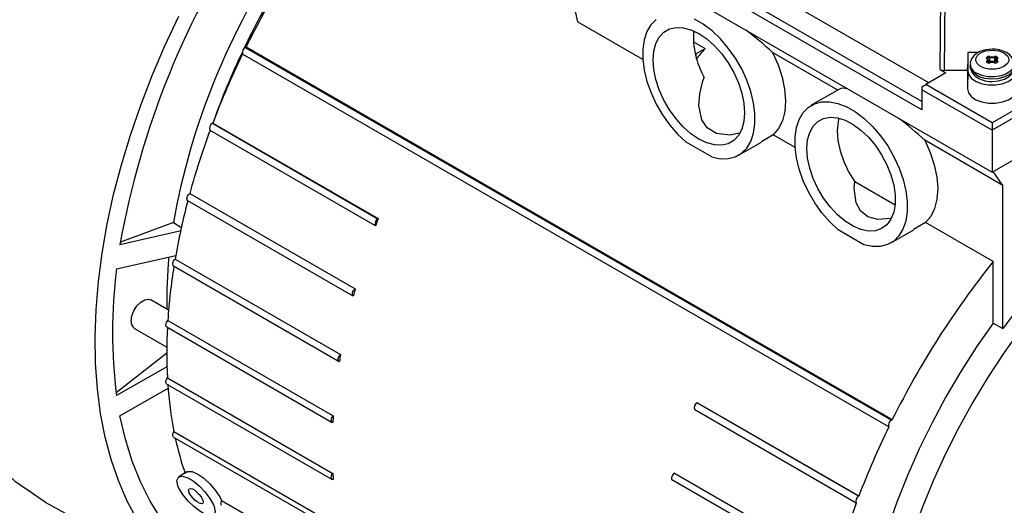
# Model space of a CAD drawing. Header units: inches. Extents: x 0 to 44, y 0 to 34.
# Tile 13 of 19: x 29.4 to 36.4, y 22.8 to 26.3. Entities that reach past the tile are written whole.
import ezdxf

# ---------------------------------------------------------------- set-up
doc = ezdxf.new("R2010")
doc.units = ezdxf.units.IN
doc.header["$LTSCALE"] = 4
doc.header["$MEASUREMENT"] = 0

msp = doc.modelspace()

# ---------------------------------------------------------------- linework, layer by layer
for p, q in [((35.9026, 25.8611), (33.7579, 27.0992)), ((35.8525, 25.6672), (33.5881, 26.9744)), ((35.8525, 25.7261), (33.6242, 27.0125)), ((36.3536, 25.2214), (39.2516, 26.8944)), ((33.5848, 26.8198), (36.3536, 25.2214)), ((35.983, 25.9553), (35.988, 26.5268)), ((36.0158, 26.5201), (36.0108, 25.9487)), ((33.8565, 26.027), (33.3891, 26.2968)), ((34.2184, 26.1536), (34.3012, 26.1057)), ((35.6152, 23.3985), (30.994, 26.0663)), ((31.0135, 26.1144), (31.0193, 26.118)), ((31.0135, 26.1144), (35.6347, 23.4466)), ((31.0193, 26.118), (35.6406, 23.4502)), ((34.2357, 26.0679), (34.3012, 26.1057)), ((34.2357, 26.0679), (34.2362, 26.0508)), ((35.2502, 25.8086), (34.7847, 26.0773)), ((36.1812, 26.0778), (36.1795, 25.9961)), ((36.1812, 26.0778), (36.1806, 25.9458)), ((36.2561, 26.0778), (36.1812, 26.0778)), ((36.1785, 25.9487), (36.1795, 25.9961)), ((36.1975, 25.9937), (36.1975, 25.9777)), ((36.3169, 26.0441), (36.3235, 26.0479)), ((36.3235, 26.0039), (36.3169, 26.0077)), ((36.3179, 26.0353), (36.3173, 26.0362)), ((36.3173, 26.036), (36.3173, 26.0362)), ((36.3187, 26.0119), (36.3187, 26.008)), ((36.3255, 26.0041), (36.3188, 26.0079)), ((36.3196, 26.0392), (36.3263, 26.0431)), ((36.3196, 26.0331), (36.3196, 26.0392)), ((36.3244, 26.0227), (36.324, 26.0243)), ((36.3244, 26.0047), (36.3244, 26.0227)), ((36.3263, 26.0174), (36.3244, 26.0163)), ((36.3291, 26.0125), (36.3244, 26.0098)), ((36.3263, 26.0174), (36.3263, 26.0431)), ((36.3362, 26.0436), (36.3362, 26.0179)), ((36.3737, 26.0179), (36.3737, 26.0436)), ((36.3855, 26.0098), (36.3809, 26.0125)), ((36.3837, 26.0431), (36.3903, 26.0392)), ((36.3837, 26.0174), (36.3837, 26.0431)), ((36.3855, 26.0163), (36.3837, 26.0174)), ((36.3911, 26.0079), (36.3845, 26.0041)), ((36.3859, 26.0242), (36.3855, 26.0227)), ((36.3855, 26.0227), (36.3855, 26.0047)), ((36.3865, 26.0479), (36.3931, 26.0441)), ((36.3931, 26.0077), (36.3865, 26.0039)), ((36.3903, 26.0331), (36.3903, 26.0392)), ((36.3913, 26.008), (36.3913, 26.0119)), ((36.3926, 26.0362), (36.3921, 26.0353)), ((36.3926, 26.0362), (36.3926, 26.036)), ((36.3926, 26.0093), (36.3926, 26.0091)), ((36.0244, 25.9314), (35.8803, 25.8483)), ((35.983, 25.9553), (36.0244, 25.9314)), ((36.1785, 25.9487), (36.0108, 25.9487)), ((36.1785, 25.9487), (36.1778, 25.8172)), ((36.1806, 25.9458), (36.1778, 25.8172)), ((35.8525, 25.8322), (35.8803, 25.8483)), ((36.3536, 25.5751), (35.8803, 25.8483)), ((36.8547, 25.8643), (36.3536, 25.5751)), ((35.2622, 25.8155), (35.0614, 25.6996)), ((35.8525, 25.8322), (35.8525, 25.8103)), ((36.3536, 25.5211), (35.8525, 25.8103)), ((35.8525, 25.8103), (35.8525, 25.6672)), ((36.8825, 25.8264), (36.3536, 25.5211)), ((30.7789, 25.5707), (30.7806, 25.5717)), ((30.7789, 25.5707), (31.962, 24.8877)), ((30.7806, 25.5717), (31.9638, 24.8887)), ((36.3536, 25.5751), (36.3536, 25.5211)), ((31.9444, 24.837), (30.7613, 25.52)), ((36.3536, 25.5211), (36.3536, 25.2214)), ((34.3491, 25.33), (34.1655, 25.436)), ((34.5417, 25.3426), (34.7051, 25.4369)), ((34.7885, 25.489), (34.7043, 25.4382)), ((34.945, 25.3987), (34.7885, 25.489)), ((36.4315, 25.1266), (35.8732, 25.4489)), ((36.4315, 25.1266), (36.3616, 25.2261)), ((35.6599, 24.986), (35.3716, 25.1524)), ((30.6162, 25.0684), (31.7994, 24.3854)), ((36.4315, 24.101), (36.4315, 25.1266)), ((31.7856, 24.334), (30.6024, 25.017)), ((30.499, 24.8614), (30.1198, 24.7196)), ((30.499, 24.8614), (30.5599, 24.8231)), ((31.9638, 24.8887), (31.962, 24.8877)), ((35.877, 24.8606), (35.7928, 24.8098)), ((36.3619, 24.5807), (35.877, 24.8606)), ((30.5551, 24.8014), (30.1167, 24.7008)), ((35.4376, 24.7016), (35.254, 24.8076)), ((35.6302, 24.7142), (35.7936, 24.8085)), ((30.0925, 24.5286), (30.5166, 24.6258)), ((30.5115, 24.599), (31.6946, 23.916)), ((36.3619, 24.1412), (36.3619, 24.5807)), ((30.5011, 24.5499), (31.6843, 23.8669)), ((30.4648, 24.2344), (30.339, 24.307)), ((30.4592, 24.1595), (31.6424, 23.4765)), ((30.2209, 24.1025), (30.4519, 23.9691)), ((30.4518, 24.1132), (31.635, 23.4302)), ((36.3619, 24.1412), (36.4315, 24.101)), ((30.0894, 23.6444), (30.4516, 23.9273)), ((30.4565, 23.8308), (30.0925, 23.6216)), ((30.4565, 23.7481), (31.6396, 23.065)), ((30.1167, 23.4773), (30.4628, 23.6762)), ((30.4518, 23.7049), (31.635, 23.0219)), ((35.3825, 22.8522), (34.2272, 23.5191)), ((34.2465, 23.5709), (34.2448, 23.5699)), ((34.2448, 23.5699), (35.4001, 22.9029)), ((34.2465, 23.5709), (35.4019, 22.904)), ((35.6347, 23.4466), (35.6406, 23.4502)), ((30.5011, 23.3251), (35.1224, 20.6573)), ((30.5032, 23.3648), (35.1244, 20.697)), ((30.5942, 23.0756), (30.5386, 23.041)), ((34.0821, 23.0675), (35.2375, 22.4006)), ((35.2237, 22.3492), (34.0684, 23.0162)), ((35.4001, 22.9029), (35.4019, 22.904)), ((29.5821, 22.8596), (30.7729, 22.2057)), ((30.8438, 22.872), (35.2237, 20.3435))]:
    msp.add_line(p, q)
at = {"flags": 128}
for points in [[(32.9109, 26.5729), (32.926, 26.6211), (32.9512, 26.6586), (32.9853, 26.6836), (33.0268, 26.695), (33.0738, 26.6924), (33.1242, 26.6758), (33.1758, 26.6461), (33.2262, 26.6044), (33.2732, 26.5528), (33.3147, 26.4934), (33.3488, 26.429), (33.374, 26.3625), (33.3891, 26.2968)], [(30.2376, 22.7384), (30.1672, 22.8709), (30.1059, 23.0133), (30.0539, 23.165), (30.0114, 23.3255), (29.9787, 23.4942), (29.9557, 23.6704), (29.9426, 23.8536), (29.9395, 24.0432), (29.9463, 24.2383), (29.963, 24.4383), (29.9895, 24.6425), (30.0258, 24.8502), (30.0718, 25.0606), (30.1272, 25.2729), (30.1919, 25.4864), (30.2656, 25.7004), (30.348, 25.914), (30.439, 26.1264), (30.5381, 26.337)], [(33.951, 26.3132), (33.9139, 26.2755), (33.8853, 26.2269), (33.8659, 26.1685), (33.8562, 26.102), (33.8564, 26.0289), (33.8665, 25.951), (33.8862, 25.8702), (33.9151, 25.7885), (33.9525, 25.7081), (33.9974, 25.6307), (34.0488, 25.5584), (34.1053, 25.493), (34.1655, 25.436)], [(34.3491, 25.33), (34.4094, 25.3174), (34.4659, 25.3177), (34.5172, 25.3307), (34.5621, 25.3562), (34.5995, 25.3935), (34.6284, 25.4417), (34.6482, 25.4997), (34.6582, 25.566), (34.6584, 25.6389), (34.6487, 25.7167), (34.6293, 25.7974), (34.6007, 25.879), (34.5636, 25.9596), (34.519, 26.0371), (34.4678, 26.1096), (34.4115, 26.1753), (34.3514, 26.2326), (34.2889, 26.2801), (34.2257, 26.3166)], [(33.9302, 26.0241), (33.9352, 26.0868), (33.9499, 26.1419), (33.974, 26.1877), (34.0067, 26.2227), (34.0471, 26.246), (34.0938, 26.2568), (34.1454, 26.2548), (34.2005, 26.2401), (34.2573, 26.213), (34.3141, 26.1745), (34.3692, 26.1256), (34.4209, 26.068), (34.4676, 26.0033), (34.5079, 25.9334), (34.5406, 25.8606), (34.5647, 25.787), (34.5795, 25.7149), (34.5844, 25.6464), (34.5795, 25.5837), (34.5647, 25.5286), (34.5406, 25.4829), (34.5079, 25.4478), (34.4676, 25.4245), (34.4209, 25.4137), (34.3692, 25.4157), (34.3141, 25.4305), (34.2573, 25.4575), (34.2005, 25.4961), (34.1454, 25.5449), (34.0938, 25.6026), (34.0471, 25.6673), (34.0067, 25.7371), (33.974, 25.8099), (33.9499, 25.8835), (33.9352, 25.9556), (33.9302, 26.0241)], [(34.7847, 26.0773), (34.8236, 25.9897), (34.8525, 25.9012), (34.8704, 25.8144), (34.8767, 25.7319), (34.8714, 25.656), (34.8545, 25.589), (34.8266, 25.5328), (34.7885, 25.489)], [(36.355, 26.1013), (36.3093, 26.0969), (36.2925, 26.0929), (36.2667, 26.0836), (36.2435, 26.0709), (36.223, 26.0537), (36.2072, 26.0321), (36.1985, 26.006), (36.1989, 25.9929)], [(36.2715, 25.9777), (36.2466, 25.9988), (36.2393, 26.0121), (36.2369, 26.0259), (36.2393, 26.0397), (36.2466, 26.053), (36.2715, 26.0741), (36.3081, 26.0885), (36.331, 26.0927), (36.355, 26.0941), (36.3789, 26.0927), (36.4019, 26.0885), (36.4385, 26.0741)], [(36.4385, 26.0741), (36.4634, 26.053), (36.4707, 26.0397), (36.4731, 26.0259), (36.4707, 26.0121), (36.4634, 25.9988), (36.4385, 25.9777), (36.4019, 25.9633), (36.3789, 25.9591), (36.355, 25.9577), (36.331, 25.9591), (36.3081, 25.9633), (36.2715, 25.9777)], [(36.5111, 25.9934), (36.5105, 26.0111), (36.4988, 26.0389), (36.4782, 26.062), (36.4514, 26.0798), (36.4273, 26.0899), (36.4044, 26.0961), (36.3754, 26.1004), (36.355, 26.1013)], [(36.5125, 25.9936), (36.5071, 25.9702), (36.4883, 25.9454), (36.4577, 25.9248), (36.4179, 25.9104), (36.3726, 25.9034), (36.3257, 25.9044), (36.2814, 25.9134), (36.2436, 25.9295)], [(36.3154, 26.0354), (36.3137, 26.0376), (36.3134, 26.0399), (36.3145, 26.0421), (36.3169, 26.0441)], [(36.3188, 26.0079), (36.3177, 26.0087), (36.3173, 26.0091)], [(36.3237, 26.0255), (36.3227, 26.0294), (36.3179, 26.0353)], [(36.3921, 26.0353), (36.3872, 26.0294), (36.3864, 26.0259)], [(36.3926, 26.0091), (36.3922, 26.0087), (36.3911, 26.0079)], [(36.3945, 26.0164), (36.3962, 26.0142), (36.3965, 26.0119), (36.3954, 26.0096), (36.3931, 26.0077)], [(36.1806, 25.9458), (36.1875, 25.9174), (36.208, 25.8913), (36.2404, 25.8696), (36.2821, 25.8541), (36.3296, 25.8459), (36.3793, 25.8458), (36.427, 25.8538), (36.4688, 25.8692), (36.5014, 25.8908), (36.5222, 25.9169), (36.5294, 25.9452)], [(36.5125, 25.9777), (36.5115, 25.9675), (36.4993, 25.9413), (36.4743, 25.9184), (36.4388, 25.9007), (36.3957, 25.8899), (36.3491, 25.8868), (36.303, 25.8919), (36.2615, 25.9045), (36.2283, 25.9237), (36.2063, 25.9476), (36.1976, 25.9743), (36.1975, 25.9777)], [(36.1988, 25.978), (36.1994, 25.9603), (36.2112, 25.9326), (36.2317, 25.9094), (36.2586, 25.8917), (36.2827, 25.8815), (36.3055, 25.8753), (36.3345, 25.871), (36.355, 25.8701)], [(36.355, 25.8701), (36.4007, 25.8745), (36.4175, 25.8785), (36.4432, 25.8878), (36.4664, 25.9005), (36.487, 25.9177), (36.5027, 25.9394), (36.5115, 25.9654), (36.5111, 25.9785)], [(34.5439, 25.4996), (34.4813, 25.4866), (34.3834, 25.4974), (34.3159, 25.5391), (34.2778, 25.5962), (34.2572, 25.6973), (34.2635, 25.7814), (34.2842, 25.8657), (34.2955, 25.8987)], [(36.1778, 25.8172), (36.1848, 25.7884), (36.2056, 25.7619), (36.2386, 25.7398), (36.2809, 25.724), (36.3292, 25.7157), (36.3797, 25.7157), (36.4281, 25.7238), (36.4706, 25.7394), (36.5037, 25.7614), (36.5248, 25.7878), (36.5321, 25.8166)], [(35.254, 24.8076), (35.1938, 24.8646), (35.1373, 24.9301), (35.0859, 25.0023), (35.041, 25.0797), (35.0036, 25.1602), (34.9747, 25.2418), (34.955, 25.3226), (34.9449, 25.4005), (34.9447, 25.4736), (34.9544, 25.5402), (34.9738, 25.5985), (35.0024, 25.6471), (35.0395, 25.6848), (35.0842, 25.7108), (35.1353, 25.7243), (35.1916, 25.725), (35.2517, 25.7129), (35.3142, 25.6882), (35.3774, 25.6517), (35.4399, 25.6042), (35.5, 25.5469), (35.5563, 25.4812), (35.6075, 25.4087), (35.6521, 25.3312), (35.6892, 25.2506), (35.7178, 25.169), (35.7372, 25.0883), (35.7469, 25.0105), (35.7467, 24.9376), (35.7367, 24.8713), (35.7169, 24.8134), (35.688, 24.7651), (35.6506, 24.7278), (35.6057, 24.7023), (35.5544, 24.6893), (35.4979, 24.6891), (35.4376, 24.7016)], [(35.0298, 25.3893), (35.0349, 25.4515), (35.05, 25.5059), (35.0746, 25.5506), (35.1079, 25.5843), (35.1488, 25.6059), (35.1961, 25.6146), (35.2482, 25.6103), (35.3034, 25.593), (35.36, 25.5632), (35.4161, 25.522), (35.47, 25.4707), (35.5199, 25.4109), (35.5642, 25.3446), (35.6014, 25.2738), (35.6305, 25.2009), (35.6504, 25.1281), (35.6605, 25.0579), (35.6605, 24.9925), (35.6504, 24.934), (35.6305, 24.8842), (35.6014, 24.8449), (35.5642, 24.8171), (35.5199, 24.8019), (35.47, 24.7997), (35.4161, 24.8106), (35.36, 24.8342), (35.3034, 24.8698), (35.2482, 24.9163), (35.1961, 24.972), (35.1488, 25.0354), (35.1079, 25.1042), (35.0746, 25.1763), (35.05, 25.2495), (35.0349, 25.3212), (35.0298, 25.3893)], [(35.2591, 25.6078), (35.2532, 25.5832), (35.247, 25.5192), (35.2518, 25.4487), (35.2673, 25.3742), (35.2931, 25.2982), (35.3283, 25.2234), (35.3716, 25.1524)], [(35.8732, 25.4489), (35.9121, 25.3613), (35.941, 25.2728), (35.9589, 25.1861), (35.9652, 25.1035), (35.9599, 25.0277), (35.943, 24.9607), (35.9151, 24.9044), (35.877, 24.8606)], [(35.6286, 24.8888), (35.5362, 24.8823), (35.4665, 24.9012), (35.413, 24.9436), (35.3811, 25.0016), (35.3674, 25.1082), (35.3716, 25.1524)], [(30.6024, 25.017), (30.5988, 25.0207), (30.5967, 25.0262), (30.5963, 25.0331), (30.5976, 25.0409), (30.6005, 25.0489), (30.6048, 25.0565), (30.6102, 25.0632), (30.6162, 25.0684)], [(37.5741, 25.1138), (37.5325, 25.0838), (37.3851, 24.9706), (37.2396, 24.8475), (37.0967, 24.7149), (36.9568, 24.5734), (36.8208, 24.4237), (36.689, 24.2663), (36.5622, 24.102), (36.4408, 23.9314), (36.3253, 23.7553), (36.2163, 23.5744), (36.1141, 23.3896), (36.0194, 23.2015), (35.9324, 23.0111), (35.8535, 22.8191), (35.7831, 22.6263), (35.7214, 22.4336), (35.6688, 22.2418), (35.6254, 22.0516), (35.5915, 21.8641), (35.5672, 21.6798), (35.5626, 21.6344)], [(30.5011, 24.5499), (30.4989, 24.5516), (30.496, 24.5563), (30.4947, 24.5625), (30.4951, 24.5699), (30.4972, 24.5779), (30.5008, 24.5858), (30.5057, 24.593), (30.5115, 24.599)], [(31.7856, 24.334), (31.7819, 24.3377), (31.7798, 24.3432), (31.7794, 24.3501), (31.7807, 24.3579), (31.7836, 24.3659), (31.788, 24.3735), (31.7933, 24.3802), (31.7994, 24.3854)], [(30.1964, 24.1565), (30.2015, 24.1924), (30.216, 24.2298), (30.2382, 24.2642), (30.2654, 24.2913), (30.2945, 24.3081), (30.3217, 24.3124), (30.339, 24.307)], [(30.4518, 24.1132), (30.4516, 24.1133), (30.4479, 24.117), (30.4458, 24.1225), (30.4454, 24.1294), (30.4466, 24.1371), (30.4496, 24.1452), (30.4539, 24.1528), (30.4592, 24.1595)], [(36.3619, 24.1412), (36.243, 23.9701), (36.1301, 23.7937), (36.0238, 23.6128), (35.9245, 23.4281), (35.8328, 23.2405), (35.7488, 23.0508), (35.6732, 22.8597), (35.606, 22.6681), (35.5477, 22.4769), (35.4986, 22.2868), (35.4587, 22.0988), (35.4283, 21.9135), (35.4075, 21.7319), (35.3965, 21.5546), (35.3948, 21.4856)], [(31.6863, 23.866), (31.682, 23.8686), (31.6791, 23.8733), (31.6778, 23.8795), (31.6782, 23.8869), (31.6803, 23.8949), (31.684, 23.9028), (31.6889, 23.91), (31.6946, 23.916)], [(30.4518, 23.7049), (30.4496, 23.7067), (30.4466, 23.7113), (30.4454, 23.7176), (30.4458, 23.725), (30.4479, 23.7329), (30.4516, 23.7408), (30.4565, 23.7481)], [(31.0664, 22.236), (30.9378, 22.2877), (30.8164, 22.3528), (30.7027, 22.4309), (30.5971, 22.5217), (30.5001, 22.6249), (30.412, 22.7401), (30.3332, 22.8667), (30.264, 23.0043), (30.2047, 23.1524), (30.1556, 23.3102), (30.1167, 23.4773)], [(31.6396, 23.4287), (31.6347, 23.4303), (31.6311, 23.434), (31.629, 23.4395), (31.6285, 23.4464), (31.6298, 23.4541), (31.6327, 23.4621), (31.637, 23.4698), (31.6424, 23.4765)], [(30.5011, 23.3251), (30.5008, 23.3253), (30.4972, 23.329), (30.4951, 23.3345), (30.4947, 23.3414), (30.496, 23.3491), (30.4989, 23.3571), (30.5032, 23.3648)], [(29.5825, 22.8598), (29.3707, 23.0041), (29.2932, 23.0826)], [(30.5315, 22.9764), (30.5245, 23.0141), (30.5352, 23.0386), (30.5615, 23.0459), (30.5983, 23.0361), (30.6405, 23.0118), (30.6837, 22.9762), (30.7244, 22.9328), (30.7593, 22.8857), (30.785, 22.8391), (30.79, 22.8272), (30.7988, 22.7889), (30.7909, 22.765), (30.7667, 22.7588), (30.7307, 22.7698), (30.6893, 22.7939), (30.6464, 22.8271), (30.6045, 22.8675), (30.5668, 22.9131), (30.5383, 22.9602), (30.5315, 22.9764)], [(30.5955, 23.0736), (30.6015, 23.0787), (30.6332, 23.0777), (30.6734, 23.0606), (30.717, 23.0304), (30.7601, 22.9906), (30.7991, 22.9446), (30.8309, 22.8968), (30.8438, 22.872)], [(31.6424, 23.0205), (31.637, 23.021), (31.6327, 23.0237), (31.6298, 23.0283), (31.6285, 23.0346), (31.629, 23.042), (31.6311, 23.0499), (31.6347, 23.0578), (31.6396, 23.065)], [(34.0821, 23.0675), (34.0761, 23.0624), (34.0707, 23.0557), (34.0664, 23.0481), (34.0635, 23.0401), (34.0622, 23.0323), (34.0626, 23.0254), (34.0647, 23.0199), (34.0684, 23.0162)], [(30.6112, 22.9304), (30.6081, 22.945), (30.6117, 22.9545), (30.6215, 22.9574), (30.6354, 22.9536), (30.6514, 22.9445), (30.668, 22.9312), (30.6838, 22.9149), (30.6976, 22.897), (30.7078, 22.8791), (30.7103, 22.8732), (30.7133, 22.8587), (30.7097, 22.8497), (30.7, 22.8474), (30.6861, 22.8516), (30.6701, 22.861), (30.6535, 22.8741), (30.6376, 22.89), (30.6236, 22.9077), (30.6132, 22.9257), (30.6112, 22.9304)], [(30.8438, 22.872), (30.841, 22.8654), (30.8385, 22.8557), (30.8382, 22.8536), (30.8383, 22.8453), (30.8406, 22.8392), (30.8436, 22.8368)]]:
    msp.add_lwpolyline(points, dxfattribs=at)
for centre, radius, start, end in [((36.064, 23.6466), 6.04, 145.83502, 169.94853), ((35.5095, 23.9642), 5.0902, 145.93544, 169.84812), ((35.9655, 23.719), 5.5062, 147.41689, 154.31887), ((35.9625, 23.7207), 5.5026, 147.41792, 154.25456), ((36.6617, 23.3171), 6.2992, 147.89207, 153.6001), ((34.8175, 26.1937), 0.5996, 176.29365, 209.47494), ((36.4443, 23.4213), 6.0582, 154.11351, 159.20898), ((35.7513, 23.8199), 5.2695, 154.56925, 160.15737), ((35.7381, 23.8253), 5.255, 154.56885, 160.07128), ((31.0352, 26.0776), 0.0428, 120.57509, 195.32409), ((36.2746, 26.0004), 0.0774, 185.45862, 246.43291), ((36.3185, 26.0124), 0.00497, 127.67628, 251.2297), ((36.3165, 26.0332), 0.00249, 57.24369, 116.37684), ((36.3087, 26.0259), 0.0117, 305.09413, 54.90587), ((36.3135, 26.0115), 0.00523, 4.03018, 68.03163), ((36.3136, 26.039), 0.00605, 2.60548, 57.39452), ((36.318, 26.0061), 0.00198, 65.68605, 125.61817), ((36.3213, 26.0356), 0.00403, 114.6582, 171.28527), ((36.3207, 26.0092), 0.00335, 126.66152, 177.4985), ((36.3111, 26.0227), 0.0132, 305.13326, 20.60731), ((36.3319, 26.0316), 0.0184, 69.09977, 117.25215), ((36.3202, 26.0428), 0.00605, 2.60548, 57.39452), ((36.3246, 26.0024), 0.00188, 63.54806, 127.30292), ((36.3319, 26.0202), 0.0184, 242.74981, 290.89827), ((36.3319, 26.0168), 0.0142, 243.12809, 290.93379), ((36.3319, 26.0321), 0.0123, 69.27436, 117.07755), ((36.3319, 26.0064), 0.0123, 69.27436, 117.07755), ((36.3323, 26.0176), 0.00605, 182.60548, 237.39452), ((36.3319, 26.0071), 0.00612, 69.09958, 117.25233), ((36.3288, 26.0181), 0.0074, 314.60204, 358.66753), ((36.355, 26.0695), 0.0605, 249.75583, 290.24417), ((36.3436, 26.0435), 0.0074, 134.60204, 178.66753), ((36.355, 26.0944), 0.0541, 249.76516, 290.23484), ((36.355, 26.0687), 0.0541, 249.76516, 290.23484), ((36.355, 25.9546), 0.0521, 69.76516, 110.23484), ((36.3374, 26.0021), 0.00141, 40.64819, 107.2624), ((36.355, 26.0933), 0.0475, 249.65882, 290.34118), ((36.355, 25.9585), 0.0475, 69.65882, 110.34118), ((36.378, 26.0316), 0.0184, 62.74981, 110.89827), ((36.3663, 26.0435), 0.0074, 1.33247, 45.39796), ((36.378, 26.0202), 0.0184, 249.09977, 297.25215), ((36.3726, 26.0021), 0.00141, 72.7376, 139.35181), ((36.3781, 26.0168), 0.0142, 249.06621, 296.87191), ((36.3781, 26.0321), 0.0123, 62.92245, 110.72564), ((36.3781, 26.0064), 0.0123, 62.92245, 110.72564), ((36.3811, 26.0181), 0.0074, 181.33247, 225.39796), ((36.3781, 26.0071), 0.00612, 62.75135, 110.89674), ((36.3776, 26.0176), 0.00605, 302.60548, 357.39452), ((36.3897, 26.0428), 0.00605, 122.60548, 177.39452), ((36.3853, 26.0024), 0.00188, 52.69708, 116.45194), ((36.3989, 26.0227), 0.0132, 160.36567, 234.84926), ((36.4012, 26.0259), 0.0117, 125.09413, 234.90587), ((36.3963, 26.039), 0.00605, 122.60548, 177.39452), ((36.3887, 26.0357), 0.00392, 7.78755, 66.18148), ((36.3919, 26.0061), 0.00198, 54.38183, 114.31395), ((36.3965, 26.0115), 0.00523, 111.96837, 175.96982), ((36.3893, 26.0092), 0.00335, 2.5015, 53.33848), ((36.3934, 26.0332), 0.00249, 63.62316, 122.75631), ((36.3915, 26.0394), 0.00497, 307.67628, 71.2297), ((30.7978, 25.5357), 0.0398, 118.3944, 203.27269), ((35.9655, 23.5992), 5.5474, 159.74197, 164.64253), ((35.3277, 23.7699), 4.8871, 165.21532, 170.23216), ((31.981, 24.8527), 0.0398, 118.3944, 203.27269), ((37.413, 22.8227), 5.8278, 159.23615, 159.77937), ((33.6806, 24.3021), 3.2289, 174.45173, 181.07417), ((41.2245, 20.6827), 6.2321, 141.28303, 153.63612), ((33.5969, 24.0751), 3.5336, 172.62646, 187.37353), ((34.6119, 23.888), 4.1615, 170.86122, 176.26007), ((36.8433, 23.0039), 5.2297, 164.68355, 165.26637), ((40.6789, 21.0255), 5.244, 140.73743, 144.092), ((30.2522, 24.1492), 0.0562, 172.48139, 236.20643), ((33.8859, 23.9299), 3.4342, 176.96472, 183.03528), ((36.1581, 23.152), 4.5284, 170.28701, 170.92855), ((33.2082, 23.888), 2.7551, 183.83999, 190.9484), ((34.2638, 23.5349), 0.0398, 118.3944, 203.27269), ((35.4304, 23.2336), 3.7958, 176.33178, 177.0534), ((41.0655, 20.7535), 6.0582, 154.11351, 159.20898), ((35.6565, 23.4098), 0.0428, 120.57509, 195.32409), ((32.6668, 23.7796), 2.2029, 192.08564, 198.96815), ((34.7229, 23.2336), 3.0879, 183.12924, 183.95732), ((35.4191, 22.8679), 0.0398, 118.3944, 203.27269), ((40.5867, 20.9314), 5.5474, 159.74197, 164.64253)]:
    msp.add_arc(centre, radius, start, end)
for centre, major_axis, ratio, start_param, end_param in [((34.6223, 26.046), (0.4566, -0.3914), 0.218443, 1.398917, 1.807257), ((35.4794, 23.9995), (1.7225, 3.2123), 0.597163, 1.206289, 1.234586), ((36.0108, 25.9714), (0.0394, 0), 0.577361, 3.926928, 4.7122), ((35.7108, 25.4176), (0.4566, -0.3914), 0.218443, 2.751758, 3.064824), ((35.7108, 25.4176), (0.4566, -0.3914), 0.218443, 1.398917, 1.807257)]:
    msp.add_ellipse(centre, major_axis=major_axis, ratio=ratio, start_param=start_param, end_param=end_param)

doc.saveas('drawing.dxf')
